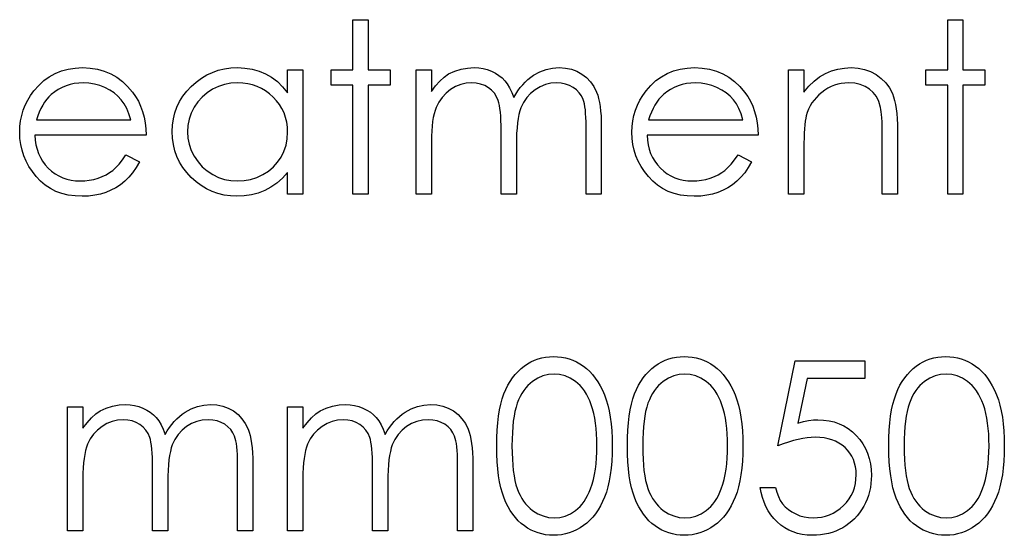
# Model space of a CAD drawing. Header units: inches. Extents: x 0.1 to 87.3, y 0.1 to 33.9.
# Tile 128 of 164: x 33.35 to 33.894, y 23.887 to 24.172. Entities that reach past the tile are written whole.
import ezdxf

# ---------------------------------------------------------------- set-up
doc = ezdxf.new("R2010")
doc.units = ezdxf.units.IN
doc.header["$MEASUREMENT"] = 0

msp = doc.modelspace()

# ---------------------------------------------------------------- linework, layer by layer
at = {"color": 7, "linetype": 'Continuous', "flags": 128}
for points in [[(33.534261, 24.17155), (33.542675, 24.17155), (33.542675, 24.17155), (33.542675, 24.143906), (33.542675, 24.143906), (33.554694, 24.143906), (33.554694, 24.143906), (33.554694, 24.135492), (33.554694, 24.135492), (33.542675, 24.135492), (33.542675, 24.135492), (33.542675, 24.075396), (33.542675, 24.075396), (33.534262, 24.075396), (33.534262, 24.075396), (33.534262, 24.135492), (33.534262, 24.135492), (33.522243, 24.135492), (33.522243, 24.135492), (33.522243, 24.143906), (33.522243, 24.143906), (33.534262, 24.143906), (33.534262, 24.143906), (33.534262, 24.17155)], [(33.862386, 24.17155), (33.8708, 24.17155), (33.8708, 24.17155), (33.8708, 24.143906), (33.8708, 24.143906), (33.882819, 24.143906), (33.882819, 24.143906), (33.882819, 24.135492), (33.882819, 24.135492), (33.8708, 24.135492), (33.8708, 24.135492), (33.8708, 24.075396), (33.8708, 24.075396), (33.862387, 24.075396), (33.862387, 24.075396), (33.862387, 24.135492), (33.862387, 24.135492), (33.850368, 24.135492), (33.850368, 24.135492), (33.850368, 24.143906), (33.850368, 24.143906), (33.862387, 24.143906), (33.862387, 24.143906), (33.862387, 24.17155)], [(33.408998, 24.097031), (33.416473, 24.093106), (33.416473, 24.093106), (33.414633, 24.089969), (33.412661, 24.087152), (33.410558, 24.084636), (33.408304, 24.082457), (33.405919, 24.080561), (33.403402, 24.078908), (33.400717, 24.077481), (33.3979, 24.076298), (33.394914, 24.075377), (33.39174, 24.07472), (33.388378, 24.074326), (33.384829, 24.074194), (33.384829, 24.074194), (33.380885, 24.074363), (33.377167, 24.07487), (33.373674, 24.075715), (33.370387, 24.076898), (33.367345, 24.07842), (33.364509, 24.080279), (33.36188, 24.082476), (33.359495, 24.085011), (33.357354, 24.087753), (33.355494, 24.090589), (33.353936, 24.093519), (33.352659, 24.096542), (33.351645, 24.099641), (33.350931, 24.102815), (33.350518, 24.106101), (33.350368, 24.109463), (33.350368, 24.109463), (33.350499, 24.112618), (33.350856, 24.115698), (33.351476, 24.118684), (33.352339, 24.121595), (33.353447, 24.124412), (33.3548, 24.127135), (33.356415, 24.129783), (33.358255, 24.132337), (33.358255, 24.132337), (33.360866, 24.135323), (33.363683, 24.137934), (33.366706, 24.140112), (33.369955, 24.141915), (33.373411, 24.143305), (33.377073, 24.144319), (33.380941, 24.144901), (33.385035, 24.145108), (33.385035, 24.145108), (33.389242, 24.144901), (33.393242, 24.144263), (33.397017, 24.143211), (33.400567, 24.141746), (33.403909, 24.139849), (33.407027, 24.13752), (33.409938, 24.134779), (33.412623, 24.131624), (33.412623, 24.131624), (33.414351, 24.129163), (33.415835, 24.126572), (33.417112, 24.123811), (33.418145, 24.120919), (33.418971, 24.117877), (33.419572, 24.114684), (33.419929, 24.111341), (33.420079, 24.107848), (33.420079, 24.107848), (33.358781, 24.107848), (33.358781, 24.107848), (33.35895, 24.105144), (33.359326, 24.102552), (33.359927, 24.100092), (33.360753, 24.097763), (33.361767, 24.095566), (33.363006, 24.093481), (33.364471, 24.091528), (33.366143, 24.089688), (33.367983, 24.088035), (33.369918, 24.086589), (33.371965, 24.085368), (33.374124, 24.084373), (33.376378, 24.083603), (33.378744, 24.083058), (33.381204, 24.08272), (33.383777, 24.082608), (33.383777, 24.082608), (33.386294, 24.082702), (33.388754, 24.083002), (33.391195, 24.083509), (33.393599, 24.084204), (33.395909, 24.085068), (33.398031, 24.086082), (33.399966, 24.087209), (33.401731, 24.088467), (33.40344, 24.089988), (33.405224, 24.091941), (33.407083, 24.09427), (33.408999, 24.097031)], [(33.506617, 24.143906), (33.506618, 24.075396), (33.506618, 24.075396), (33.498204, 24.075396), (33.498204, 24.075396), (33.498204, 24.087246), (33.498204, 24.087246), (33.495293, 24.084091), (33.492232, 24.081387), (33.488964, 24.079133), (33.485546, 24.07733), (33.481959, 24.075959), (33.478222, 24.074983), (33.474297, 24.074382), (33.470222, 24.074194), (33.470222, 24.074194), (33.466597, 24.074363), (33.463104, 24.074851), (33.459743, 24.075659), (33.456512, 24.076786), (33.453432, 24.078251), (33.450465, 24.080035), (33.447648, 24.082138), (33.444963, 24.08458), (33.442502, 24.087246), (33.44038, 24.090045), (33.438596, 24.092993), (33.437113, 24.096092), (33.435967, 24.099322), (33.435159, 24.102684), (33.434671, 24.106195), (33.434502, 24.109839), (33.434502, 24.109839), (33.434671, 24.113407), (33.435159, 24.116862), (33.435986, 24.120168), (33.43715, 24.12336), (33.438634, 24.126403), (33.440437, 24.129314), (33.442578, 24.132112), (33.445057, 24.13476), (33.447761, 24.137182), (33.450615, 24.139286), (33.453583, 24.14107), (33.4567, 24.142516), (33.459949, 24.143662), (33.46333, 24.144469), (33.466841, 24.144939), (33.470485, 24.145108), (33.470485, 24.145108), (33.474673, 24.144901), (33.478654, 24.144281), (33.482429, 24.14323), (33.485997, 24.141784), (33.489359, 24.139887), (33.492532, 24.137483), (33.495462, 24.13461), (33.498204, 24.131229), (33.498204, 24.131229), (33.498204, 24.143906), (33.498204, 24.143906), (33.506618, 24.143906)], [(33.569117, 24.143906), (33.577531, 24.143906), (33.577531, 24.143906), (33.577531, 24.131999), (33.577531, 24.131999), (33.57986, 24.135079), (33.582226, 24.137708), (33.584611, 24.139887), (33.587034, 24.141633), (33.587034, 24.141633), (33.590433, 24.143155), (33.593926, 24.144244), (33.597494, 24.144882), (33.601156, 24.145108), (33.601156, 24.145108), (33.603635, 24.144976), (33.606039, 24.144619), (33.608387, 24.144), (33.610659, 24.143136), (33.612819, 24.142065), (33.614753, 24.140845), (33.6165, 24.139455), (33.618021, 24.137896), (33.619392, 24.136093), (33.620688, 24.133934), (33.621871, 24.131436), (33.62296, 24.128562), (33.62296, 24.128562), (33.624087, 24.130534), (33.625289, 24.132375), (33.626566, 24.134103), (33.627899, 24.135699), (33.629308, 24.137182), (33.630772, 24.138535), (33.632312, 24.139774), (33.633927, 24.140882), (33.63727, 24.142723), (33.640763, 24.144056), (33.64435, 24.144845), (33.648088, 24.145108), (33.648088, 24.145108), (33.651524, 24.144882), (33.654755, 24.144225), (33.657778, 24.143098), (33.660595, 24.141539), (33.66313, 24.139586), (33.665328, 24.137276), (33.667168, 24.134628), (33.668652, 24.131605), (33.669272, 24.129915), (33.669797, 24.128018), (33.670248, 24.125933), (33.670624, 24.123642), (33.670905, 24.121163), (33.671112, 24.118478), (33.671243, 24.115585), (33.671281, 24.112505), (33.671281, 24.112505), (33.671281, 24.075396), (33.671281, 24.075396), (33.662868, 24.075396), (33.662868, 24.075396), (33.662868, 24.112543), (33.662868, 24.112543), (33.662849, 24.115172), (33.662774, 24.117595), (33.662642, 24.119792), (33.662473, 24.121783), (33.662248, 24.123548), (33.661966, 24.125107), (33.661647, 24.126459), (33.661271, 24.127586), (33.660332, 24.129539), (33.659112, 24.131304), (33.657609, 24.132844), (33.655825, 24.134196), (33.653816, 24.135286), (33.651599, 24.136074), (33.649214, 24.136544), (33.646623, 24.136694), (33.646623, 24.136694), (33.643449, 24.136469), (33.640425, 24.135755), (33.637514, 24.134591), (33.634754, 24.132938), (33.632237, 24.13091), (33.630096, 24.128562), (33.628312, 24.125896), (33.626885, 24.122928), (33.626303, 24.121238), (33.625796, 24.119285), (33.625383, 24.117069), (33.625026, 24.11459), (33.624763, 24.111848), (33.624556, 24.108843), (33.624444, 24.105576), (33.624406, 24.102045), (33.624406, 24.102045), (33.624406, 24.075396), (33.624406, 24.075396), (33.615993, 24.075396), (33.615993, 24.075396), (33.615993, 24.110233), (33.615993, 24.110233), (33.615974, 24.113182), (33.615899, 24.115905), (33.615767, 24.118365), (33.615598, 24.120581), (33.615373, 24.122553), (33.61511, 24.124262), (33.614791, 24.125745), (33.614415, 24.126966), (33.613495, 24.129069), (33.612274, 24.130947), (33.610753, 24.1326), (33.60895, 24.134027), (33.606922, 24.135192), (33.604687, 24.136037), (33.602283, 24.136525), (33.599691, 24.136694), (33.599691, 24.136694), (33.596649, 24.136469), (33.593701, 24.135774), (33.590846, 24.134628), (33.588104, 24.133032), (33.585588, 24.131041), (33.583409, 24.128731), (33.581587, 24.126121), (33.580123, 24.123173), (33.579522, 24.12152), (33.578996, 24.119679), (33.578545, 24.117614), (33.578188, 24.115341), (33.577888, 24.112881), (33.5777, 24.110196), (33.577569, 24.107322), (33.577531, 24.104223), (33.577531, 24.104223), (33.577531, 24.075396), (33.577531, 24.075396), (33.569118, 24.075396), (33.569118, 24.075396), (33.569118, 24.143906)], [(33.746738, 24.097031), (33.754214, 24.093106), (33.754214, 24.093106), (33.752373, 24.089969), (33.750401, 24.087152), (33.748298, 24.084636), (33.746044, 24.082457), (33.743659, 24.080561), (33.741143, 24.078908), (33.738457, 24.077481), (33.73564, 24.076298), (33.732654, 24.075377), (33.72948, 24.07472), (33.726119, 24.074326), (33.722569, 24.074194), (33.722569, 24.074194), (33.718625, 24.074363), (33.714907, 24.07487), (33.711414, 24.075715), (33.708127, 24.076898), (33.705085, 24.07842), (33.702249, 24.080279), (33.69962, 24.082476), (33.697235, 24.085011), (33.695094, 24.087753), (33.693235, 24.090589), (33.691676, 24.093519), (33.690399, 24.096542), (33.689385, 24.099641), (33.688671, 24.102815), (33.688258, 24.106101), (33.688108, 24.109463), (33.688108, 24.109463), (33.688239, 24.112618), (33.688596, 24.115698), (33.689216, 24.118684), (33.69008, 24.121595), (33.691188, 24.124412), (33.69254, 24.127135), (33.694155, 24.129783), (33.695996, 24.132337), (33.695996, 24.132337), (33.698606, 24.135323), (33.701423, 24.137934), (33.704447, 24.140112), (33.707695, 24.141915), (33.711151, 24.143305), (33.714813, 24.144319), (33.718682, 24.144901), (33.722776, 24.145108), (33.722776, 24.145108), (33.726983, 24.144901), (33.730983, 24.144263), (33.734758, 24.143211), (33.738307, 24.141746), (33.74165, 24.139849), (33.744767, 24.13752), (33.747678, 24.134779), (33.750364, 24.131624), (33.750364, 24.131624), (33.752092, 24.129163), (33.753575, 24.126572), (33.754852, 24.123811), (33.755885, 24.120919), (33.756711, 24.117877), (33.757312, 24.114684), (33.757669, 24.111341), (33.757819, 24.107848), (33.757819, 24.107848), (33.696521, 24.107848), (33.696521, 24.107848), (33.69669, 24.105144), (33.697066, 24.102552), (33.697667, 24.100092), (33.698493, 24.097763), (33.699507, 24.095566), (33.700747, 24.093481), (33.702212, 24.091528), (33.703883, 24.089688), (33.705724, 24.088035), (33.707658, 24.086589), (33.709705, 24.085368), (33.711865, 24.084373), (33.714118, 24.083603), (33.716485, 24.083058), (33.718945, 24.08272), (33.721518, 24.082608), (33.721518, 24.082608), (33.724034, 24.082702), (33.726494, 24.083002), (33.728936, 24.083509), (33.73134, 24.084204), (33.73365, 24.085068), (33.735772, 24.086082), (33.737706, 24.087209), (33.739471, 24.088467), (33.74118, 24.089988), (33.742964, 24.091941), (33.744824, 24.09427), (33.746739, 24.097031)], [(33.774646, 24.143906), (33.78306, 24.143906), (33.78306, 24.143906), (33.78306, 24.131548), (33.78306, 24.131548), (33.78582, 24.134854), (33.788713, 24.13769), (33.791755, 24.140018), (33.794948, 24.141877), (33.798272, 24.143286), (33.801746, 24.1443), (33.805371, 24.144901), (33.809127, 24.145108), (33.809127, 24.145108), (33.81292, 24.144863), (33.816488, 24.14415), (33.819831, 24.142929), (33.822949, 24.141239), (33.825766, 24.139136), (33.828207, 24.136694), (33.830235, 24.133915), (33.831869, 24.130797), (33.832545, 24.129051), (33.833127, 24.12706), (33.833616, 24.124863), (33.834029, 24.122421), (33.834329, 24.119755), (33.834555, 24.116862), (33.834705, 24.113726), (33.834743, 24.110383), (33.834743, 24.110383), (33.834743, 24.075396), (33.834743, 24.075396), (33.826329, 24.075396), (33.826329, 24.075396), (33.826329, 24.107623), (33.826329, 24.107623), (33.82631, 24.110421), (33.826273, 24.112975), (33.826198, 24.115285), (33.826085, 24.11737), (33.825935, 24.119191), (33.825766, 24.120769), (33.825559, 24.122121), (33.825334, 24.12321), (33.825334, 24.12321), (33.824376, 24.126365), (33.823043, 24.129107), (33.821352, 24.131417), (33.819305, 24.133314), (33.816901, 24.134797), (33.81416, 24.135849), (33.81108, 24.136488), (33.807662, 24.136694), (33.807662, 24.136694), (33.805633, 24.136619), (33.803662, 24.136375), (33.801727, 24.135962), (33.799868, 24.135398), (33.798046, 24.134647), (33.796281, 24.133764), (33.794572, 24.132694), (33.792919, 24.131473), (33.791361, 24.130121), (33.789952, 24.128713), (33.788675, 24.12721), (33.787529, 24.125633), (33.786534, 24.12398), (33.78567, 24.122252), (33.784938, 24.120431), (33.784356, 24.118553), (33.784356, 24.118553), (33.784055, 24.117163), (33.783792, 24.11551), (33.783567, 24.113613), (33.783379, 24.111435), (33.783248, 24.109012), (33.783135, 24.106327), (33.783079, 24.103378), (33.78306, 24.100167), (33.78306, 24.100167), (33.78306, 24.075396), (33.78306, 24.075396), (33.774646, 24.075396), (33.774646, 24.075396), (33.774646, 24.143906)], [(33.411665, 24.116261), (33.41067, 24.119586), (33.40945, 24.122553), (33.408041, 24.125163), (33.406426, 24.127417), (33.404586, 24.129408), (33.402445, 24.131192), (33.400041, 24.132769), (33.397355, 24.13414), (33.394501, 24.135267), (33.391552, 24.136056), (33.388547, 24.136544), (33.385467, 24.136694), (33.385467, 24.136694), (33.382951, 24.1366), (33.380509, 24.1363), (33.378162, 24.135793), (33.375927, 24.135098), (33.373749, 24.134178), (33.371683, 24.133088), (33.369711, 24.131774), (33.367814, 24.130271), (33.367814, 24.130271), (33.3665, 24.129032), (33.365279, 24.127642), (33.364133, 24.126121), (33.363082, 24.12445), (33.362105, 24.122609), (33.361204, 24.120637), (33.360396, 24.118534), (33.359664, 24.116261), (33.359664, 24.116261), (33.411666, 24.116261)], [(33.470597, 24.136694), (33.466916, 24.136469), (33.463386, 24.135812), (33.460005, 24.134703), (33.456756, 24.133164), (33.453752, 24.131229), (33.451066, 24.128919), (33.4487, 24.126271), (33.446653, 24.123248), (33.445019, 24.120017), (33.443855, 24.116675), (33.443141, 24.113257), (33.442916, 24.109745), (33.442916, 24.109745), (33.44316, 24.106252), (33.443855, 24.102834), (33.445038, 24.099491), (33.44669, 24.096223), (33.448756, 24.093181), (33.451122, 24.090495), (33.453827, 24.088167), (33.45685, 24.086195), (33.460099, 24.084617), (33.463461, 24.083509), (33.466935, 24.082833), (33.470522, 24.082608), (33.470522, 24.082608), (33.474166, 24.082833), (33.477715, 24.08349), (33.481152, 24.084598), (33.484495, 24.086157), (33.487593, 24.088091), (33.490335, 24.090345), (33.492664, 24.092918), (33.494636, 24.095791), (33.496195, 24.098927), (33.497321, 24.10227), (33.497979, 24.105782), (33.498204, 24.109501), (33.498204, 24.109501), (33.498073, 24.112336), (33.497697, 24.11506), (33.497077, 24.11767), (33.496213, 24.120149), (33.495087, 24.122515), (33.493716, 24.124769), (33.492101, 24.126891), (33.490223, 24.1289), (33.488176, 24.130722), (33.486016, 24.132318), (33.483725, 24.133652), (33.48134, 24.134741), (33.478823, 24.135605), (33.476194, 24.136206), (33.473452, 24.136581), (33.470597, 24.136694)], [(33.749406, 24.116261), (33.748411, 24.119586), (33.74719, 24.122553), (33.745781, 24.125163), (33.744166, 24.127417), (33.742326, 24.129408), (33.740185, 24.131192), (33.737781, 24.132769), (33.735096, 24.13414), (33.732241, 24.135267), (33.729293, 24.136056), (33.726288, 24.136544), (33.723208, 24.136694), (33.723208, 24.136694), (33.720691, 24.1366), (33.71825, 24.1363), (33.715902, 24.135793), (33.713668, 24.135098), (33.711489, 24.134178), (33.709423, 24.133088), (33.707451, 24.131774), (33.705555, 24.130271), (33.705555, 24.130271), (33.70424, 24.129032), (33.703019, 24.127642), (33.701874, 24.126121), (33.700822, 24.12445), (33.699845, 24.122609), (33.698944, 24.120637), (33.698136, 24.118534), (33.697404, 24.116261), (33.697404, 24.116261), (33.749406, 24.116261)], [(33.613588, 23.936456), (33.613645, 23.940963), (33.613833, 23.945207), (33.614152, 23.949208), (33.614584, 23.952926), (33.615129, 23.956382), (33.615823, 23.959574), (33.616631, 23.962504), (33.617551, 23.965171), (33.618584, 23.967631), (33.61973, 23.969941), (33.620988, 23.972082), (33.62234, 23.974091), (33.623786, 23.975932), (33.625326, 23.977622), (33.626979, 23.979143), (33.628744, 23.980533), (33.630585, 23.981753), (33.632481, 23.982824), (33.634416, 23.983725), (33.636425, 23.984458), (33.638472, 23.98504), (33.640576, 23.985453), (33.642717, 23.985697), (33.644933, 23.985772), (33.644933, 23.985772), (33.647167, 23.985697), (33.649365, 23.985453), (33.651487, 23.98504), (33.653571, 23.984458), (33.6556, 23.983725), (33.657572, 23.982824), (33.659506, 23.981753), (33.661365, 23.980514), (33.663149, 23.979124), (33.664858, 23.977547), (33.666455, 23.975819), (33.667957, 23.973941), (33.669365, 23.971875), (33.67068, 23.969659), (33.671882, 23.967274), (33.673009, 23.96472), (33.674004, 23.961978), (33.674887, 23.959011), (33.675619, 23.955818), (33.67622, 23.9524), (33.67669, 23.948757), (33.677028, 23.944869), (33.677215, 23.940775), (33.677291, 23.936456), (33.677291, 23.936456), (33.677215, 23.932155), (33.677028, 23.92808), (33.67669, 23.924211), (33.676239, 23.920587), (33.675638, 23.917188), (33.674906, 23.914014), (33.67406, 23.911047), (33.673065, 23.908323), (33.671957, 23.905788), (33.670755, 23.903422), (33.669459, 23.901206), (33.668051, 23.89914), (33.666548, 23.897243), (33.664933, 23.895515), (33.663224, 23.893938), (33.661421, 23.892529), (33.659543, 23.89129), (33.657609, 23.890201), (33.655618, 23.889299), (33.65359, 23.888548), (33.651506, 23.887966), (33.649365, 23.887553), (33.647167, 23.88729), (33.644933, 23.887215), (33.644933, 23.887215), (33.642717, 23.88729), (33.640576, 23.887534), (33.638472, 23.887947), (33.636444, 23.888511), (33.634453, 23.889224), (33.632519, 23.890126), (33.630641, 23.891177), (33.628819, 23.892379), (33.627073, 23.89375), (33.62542, 23.895271), (33.62388, 23.896962), (33.622434, 23.898821), (33.621082, 23.900811), (33.619824, 23.902971), (33.618659, 23.9053), (33.617608, 23.907779), (33.616669, 23.910464), (33.615842, 23.913413), (33.615166, 23.916624), (33.614603, 23.92008), (33.614152, 23.923779), (33.613833, 23.927761), (33.613645, 23.931986), (33.613589, 23.936456)], [(33.685703, 23.936456), (33.68576, 23.940963), (33.685948, 23.945207), (33.686267, 23.949208), (33.686699, 23.952926), (33.687244, 23.956382), (33.687939, 23.959574), (33.688746, 23.962504), (33.689667, 23.965171), (33.6907, 23.967631), (33.691845, 23.969941), (33.693103, 23.972082), (33.694456, 23.974091), (33.695902, 23.975932), (33.697442, 23.977622), (33.699094, 23.979143), (33.70086, 23.980533), (33.7027, 23.981753), (33.704597, 23.982824), (33.706531, 23.983725), (33.708541, 23.984458), (33.710588, 23.98504), (33.712691, 23.985453), (33.714832, 23.985697), (33.717048, 23.985772), (33.717048, 23.985772), (33.719283, 23.985697), (33.72148, 23.985453), (33.723602, 23.98504), (33.725687, 23.984458), (33.727715, 23.983725), (33.729687, 23.982824), (33.731621, 23.981753), (33.73348, 23.980514), (33.735265, 23.979124), (33.736974, 23.977547), (33.73857, 23.975819), (33.740072, 23.973941), (33.741481, 23.971875), (33.742795, 23.969659), (33.743997, 23.967274), (33.745124, 23.96472), (33.746119, 23.961978), (33.747002, 23.959011), (33.747735, 23.955818), (33.748336, 23.9524), (33.748805, 23.948757), (33.749143, 23.944869), (33.749331, 23.940775), (33.749406, 23.936456), (33.749406, 23.936456), (33.749331, 23.932155), (33.749143, 23.92808), (33.748805, 23.924211), (33.748354, 23.920587), (33.747753, 23.917188), (33.747021, 23.914014), (33.746176, 23.911047), (33.74518, 23.908323), (33.744072, 23.905788), (33.742871, 23.903422), (33.741575, 23.901206), (33.740166, 23.89914), (33.738664, 23.897243), (33.737049, 23.895515), (33.73534, 23.893938), (33.733537, 23.892529), (33.731659, 23.89129), (33.729724, 23.890201), (33.727734, 23.889299), (33.725706, 23.888548), (33.723621, 23.887966), (33.72148, 23.887553), (33.719283, 23.88729), (33.717048, 23.887215), (33.717048, 23.887215), (33.714832, 23.88729), (33.712691, 23.887534), (33.710588, 23.887947), (33.708559, 23.888511), (33.706569, 23.889224), (33.704634, 23.890126), (33.702756, 23.891177), (33.700935, 23.892379), (33.699188, 23.89375), (33.697535, 23.895271), (33.695996, 23.896962), (33.694549, 23.898821), (33.693197, 23.900811), (33.691939, 23.902971), (33.690775, 23.9053), (33.689723, 23.907779), (33.688784, 23.910464), (33.687958, 23.913413), (33.687282, 23.916624), (33.686718, 23.92008), (33.686267, 23.923779), (33.685948, 23.927761), (33.68576, 23.931986), (33.685704, 23.936456)], [(33.829934, 23.936456), (33.829991, 23.940963), (33.830179, 23.945207), (33.830498, 23.949208), (33.83093, 23.952926), (33.831475, 23.956382), (33.83217, 23.959574), (33.832977, 23.962504), (33.833897, 23.965171), (33.83493, 23.967631), (33.836076, 23.969941), (33.837334, 23.972082), (33.838686, 23.974091), (33.840132, 23.975932), (33.841672, 23.977622), (33.843325, 23.979143), (33.84509, 23.980533), (33.846931, 23.981753), (33.848828, 23.982824), (33.850762, 23.983725), (33.852771, 23.984458), (33.854818, 23.98504), (33.856922, 23.985453), (33.859063, 23.985697), (33.861279, 23.985772), (33.861279, 23.985772), (33.863514, 23.985697), (33.865711, 23.985453), (33.867833, 23.98504), (33.869918, 23.984458), (33.871946, 23.983725), (33.873918, 23.982824), (33.875852, 23.981753), (33.877711, 23.980514), (33.879495, 23.979124), (33.881204, 23.977547), (33.882801, 23.975819), (33.884303, 23.973941), (33.885712, 23.971875), (33.887026, 23.969659), (33.888228, 23.967274), (33.889355, 23.96472), (33.89035, 23.961978), (33.891233, 23.959011), (33.891965, 23.955818), (33.892566, 23.9524), (33.893036, 23.948757), (33.893374, 23.944869), (33.893562, 23.940775), (33.893637, 23.936456), (33.893637, 23.936456), (33.893562, 23.932155), (33.893374, 23.92808), (33.893036, 23.924211), (33.892585, 23.920587), (33.891984, 23.917188), (33.891252, 23.914014), (33.890407, 23.911047), (33.889411, 23.908323), (33.888303, 23.905788), (33.887101, 23.903422), (33.885805, 23.901206), (33.884397, 23.89914), (33.882895, 23.897243), (33.881279, 23.895515), (33.87957, 23.893938), (33.877768, 23.892529), (33.87589, 23.89129), (33.873955, 23.890201), (33.871965, 23.889299), (33.869936, 23.888548), (33.867852, 23.887966), (33.865711, 23.887553), (33.863514, 23.88729), (33.861279, 23.887215), (33.861279, 23.887215), (33.859063, 23.88729), (33.856922, 23.887534), (33.854818, 23.887947), (33.85279, 23.888511), (33.850799, 23.889224), (33.848865, 23.890126), (33.846987, 23.891177), (33.845165, 23.892379), (33.843419, 23.89375), (33.841766, 23.895271), (33.840226, 23.896962), (33.83878, 23.898821), (33.837428, 23.900811), (33.83617, 23.902971), (33.835005, 23.9053), (33.833954, 23.907779), (33.833015, 23.910464), (33.832188, 23.913413), (33.831512, 23.916624), (33.830949, 23.92008), (33.830498, 23.923779), (33.830179, 23.927761), (33.829991, 23.931986), (33.829935, 23.936456)], [(33.816713, 23.983369), (33.816714, 23.973753), (33.816714, 23.973753), (33.784825, 23.973753), (33.784825, 23.973753), (33.779773, 23.949095), (33.779773, 23.949095), (33.782759, 23.949884), (33.785595, 23.950466), (33.788281, 23.950804), (33.790816, 23.950917), (33.790816, 23.950917), (33.793952, 23.950785), (33.796957, 23.950372), (33.799812, 23.949696), (33.802535, 23.948757), (33.805108, 23.947555), (33.80753, 23.946071), (33.809821, 23.944325), (33.811981, 23.942297), (33.813934, 23.940062), (33.815624, 23.937695), (33.81707, 23.93516), (33.818235, 23.932493), (33.819155, 23.929658), (33.819794, 23.926672), (33.820188, 23.923535), (33.820319, 23.920249), (33.820319, 23.920249), (33.820244, 23.917958), (33.820057, 23.915704), (33.819718, 23.913507), (33.819249, 23.911347), (33.818648, 23.909244), (33.817916, 23.907197), (33.817033, 23.905187), (33.816038, 23.903215), (33.81493, 23.901337), (33.813709, 23.899572), (33.812413, 23.897919), (33.811023, 23.896379), (33.809521, 23.894952), (33.807925, 23.893637), (33.806253, 23.892436), (33.804469, 23.891346), (33.80261, 23.89037), (33.800676, 23.889543), (33.798685, 23.88883), (33.796619, 23.888248), (33.794478, 23.887797), (33.792262, 23.887478), (33.789971, 23.887271), (33.787623, 23.887215), (33.787623, 23.887215), (33.784825, 23.887327), (33.78214, 23.887684), (33.779567, 23.888248), (33.777107, 23.889055), (33.774759, 23.890088), (33.772524, 23.891365), (33.770383, 23.892849), (33.768374, 23.894576), (33.766515, 23.896492), (33.764862, 23.898539), (33.763397, 23.900718), (33.76212, 23.903046), (33.76105, 23.905488), (33.760186, 23.908079), (33.75951, 23.910802), (33.759021, 23.913657), (33.759021, 23.913657), (33.767435, 23.913657), (33.767435, 23.913657), (33.768111, 23.91099), (33.768975, 23.908605), (33.770045, 23.906464), (33.771304, 23.904586), (33.772787, 23.902934), (33.774496, 23.90145), (33.77643, 23.900117), (33.77859, 23.898971), (33.780881, 23.898032), (33.783248, 23.897375), (33.785651, 23.896962), (33.788112, 23.89683), (33.788112, 23.89683), (33.790515, 23.896943), (33.792825, 23.897262), (33.79506, 23.897788), (33.797201, 23.898539), (33.799248, 23.899478), (33.80122, 23.900661), (33.803098, 23.902032), (33.804901, 23.903628), (33.806535, 23.905375), (33.807962, 23.907234), (33.809164, 23.909206), (33.810159, 23.911272), (33.810929, 23.91345), (33.811474, 23.915723), (33.811793, 23.918108), (33.811906, 23.920606), (33.811906, 23.920606), (33.811812, 23.922859), (33.81153, 23.925), (33.811042, 23.927028), (33.810366, 23.928944), (33.809502, 23.930766), (33.80845, 23.932475), (33.807192, 23.934071), (33.805746, 23.935555), (33.80415, 23.936907), (33.802403, 23.938071), (33.800544, 23.939048), (33.798553, 23.939874), (33.796431, 23.940494), (33.794178, 23.940944), (33.791811, 23.941207), (33.789295, 23.941301), (33.789295, 23.941301), (33.787116, 23.941226), (33.784806, 23.941001), (33.782403, 23.940625), (33.779867, 23.940099), (33.777238, 23.939423), (33.774477, 23.938597), (33.771623, 23.93762), (33.768637, 23.936494), (33.768637, 23.936494), (33.778252, 23.983369), (33.778252, 23.983369), (33.816714, 23.983369)], [(33.622002, 23.936494), (33.62204, 23.932738), (33.62219, 23.929207), (33.622415, 23.925902), (33.622716, 23.922859), (33.623129, 23.920042), (33.623617, 23.917451), (33.624199, 23.915103), (33.624875, 23.913), (33.625645, 23.911065), (33.626491, 23.909262), (33.627411, 23.907572), (33.628425, 23.906014), (33.629533, 23.904567), (33.630716, 23.903234), (33.631993, 23.902032), (33.633345, 23.900943), (33.6362, 23.89914), (33.63913, 23.897863), (33.642134, 23.897093), (33.645214, 23.89683), (33.645214, 23.89683), (33.648313, 23.897074), (33.651318, 23.897844), (33.65421, 23.899084), (33.657008, 23.900849), (33.658342, 23.901919), (33.659581, 23.903103), (33.660745, 23.904436), (33.661835, 23.905882), (33.66283, 23.907441), (33.66375, 23.90915), (33.664576, 23.910971), (33.665328, 23.912925), (33.665328, 23.912925), (33.666154, 23.915441), (33.666886, 23.91807), (33.667487, 23.920831), (33.667994, 23.923704), (33.66837, 23.926709), (33.668652, 23.929845), (33.668821, 23.933113), (33.668877, 23.936494), (33.668877, 23.936494), (33.668821, 23.939874), (33.668689, 23.943104), (33.668426, 23.946165), (33.668088, 23.949076), (33.667638, 23.951837), (33.667112, 23.954428), (33.666455, 23.95687), (33.665722, 23.959161), (33.664896, 23.961302), (33.663994, 23.963274), (33.663018, 23.965114), (33.661966, 23.966805), (33.660839, 23.968344), (33.659619, 23.969734), (33.658342, 23.970974), (33.656989, 23.972063), (33.654154, 23.973847), (33.651261, 23.975143), (33.648275, 23.975894), (33.645214, 23.976157), (33.645214, 23.976157), (33.642116, 23.975894), (33.639092, 23.975143), (33.636181, 23.973847), (33.633345, 23.972063), (33.631993, 23.970992), (33.630735, 23.969791), (33.629552, 23.968457), (33.628462, 23.967011), (33.627448, 23.965452), (33.626509, 23.963762), (33.625664, 23.961959), (33.624894, 23.960025), (33.624218, 23.957922), (33.623636, 23.955574), (33.623129, 23.953001), (33.622735, 23.950165), (33.622415, 23.947104), (33.62219, 23.943818), (33.62204, 23.940268), (33.622002, 23.936494)], [(33.694116, 23.936494), (33.694155, 23.932738), (33.694305, 23.929207), (33.694531, 23.925902), (33.694831, 23.922859), (33.695244, 23.920042), (33.695733, 23.917451), (33.696315, 23.915103), (33.696991, 23.913), (33.697761, 23.911065), (33.698606, 23.909262), (33.699526, 23.907572), (33.70054, 23.906014), (33.701648, 23.904567), (33.702831, 23.903234), (33.704108, 23.902032), (33.705461, 23.900943), (33.708315, 23.89914), (33.711245, 23.897863), (33.71425, 23.897093), (33.71733, 23.89683), (33.71733, 23.89683), (33.720428, 23.897074), (33.723433, 23.897844), (33.726325, 23.899084), (33.729124, 23.900849), (33.730457, 23.901919), (33.731696, 23.903103), (33.732861, 23.904436), (33.73395, 23.905882), (33.734945, 23.907441), (33.735866, 23.90915), (33.736692, 23.910971), (33.737443, 23.912925), (33.737443, 23.912925), (33.738269, 23.915441), (33.739002, 23.91807), (33.739603, 23.920831), (33.74011, 23.923704), (33.740485, 23.926709), (33.740767, 23.929845), (33.740936, 23.933113), (33.740993, 23.936494), (33.740993, 23.936494), (33.740936, 23.939874), (33.740805, 23.943104), (33.740542, 23.946165), (33.740204, 23.949076), (33.739753, 23.951837), (33.739227, 23.954428), (33.73857, 23.95687), (33.737837, 23.959161), (33.737011, 23.961302), (33.73611, 23.963274), (33.735133, 23.965114), (33.734081, 23.966805), (33.732955, 23.968344), (33.731734, 23.969734), (33.730457, 23.970974), (33.729105, 23.972063), (33.726269, 23.973847), (33.723377, 23.975143), (33.720391, 23.975894), (33.71733, 23.976157), (33.71733, 23.976157), (33.714231, 23.975894), (33.711207, 23.975143), (33.708296, 23.973847), (33.705461, 23.972063), (33.704108, 23.970992), (33.70285, 23.969791), (33.701667, 23.968457), (33.700578, 23.967011), (33.699564, 23.965452), (33.698625, 23.963762), (33.69778, 23.961959), (33.69701, 23.960025), (33.696334, 23.957922), (33.695751, 23.955574), (33.695244, 23.953001), (33.69485, 23.950165), (33.694531, 23.947104), (33.694305, 23.943818), (33.694155, 23.940268), (33.694118, 23.936494)], [(33.838348, 23.936494), (33.838386, 23.932738), (33.838536, 23.929207), (33.838761, 23.925902), (33.839062, 23.922859), (33.839475, 23.920042), (33.839963, 23.917451), (33.840546, 23.915103), (33.841222, 23.913), (33.841992, 23.911065), (33.842837, 23.909262), (33.843757, 23.907572), (33.844771, 23.906014), (33.845879, 23.904567), (33.847062, 23.903234), (33.848339, 23.902032), (33.849691, 23.900943), (33.852546, 23.89914), (33.855476, 23.897863), (33.85848, 23.897093), (33.86156, 23.89683), (33.86156, 23.89683), (33.864659, 23.897074), (33.867664, 23.897844), (33.870556, 23.899084), (33.873354, 23.900849), (33.874688, 23.901919), (33.875927, 23.903103), (33.877092, 23.904436), (33.878181, 23.905882), (33.879176, 23.907441), (33.880096, 23.90915), (33.880923, 23.910971), (33.881674, 23.912925), (33.881674, 23.912925), (33.8825, 23.915441), (33.883233, 23.91807), (33.883834, 23.920831), (33.884341, 23.923704), (33.884716, 23.926709), (33.884998, 23.929845), (33.885167, 23.933113), (33.885223, 23.936494), (33.885223, 23.936494), (33.885167, 23.939874), (33.885035, 23.943104), (33.884773, 23.946165), (33.884435, 23.949076), (33.883984, 23.951837), (33.883458, 23.954428), (33.882801, 23.95687), (33.882068, 23.959161), (33.881242, 23.961302), (33.88034, 23.963274), (33.879364, 23.965114), (33.878312, 23.966805), (33.877185, 23.968344), (33.875965, 23.969734), (33.874688, 23.970974), (33.873336, 23.972063), (33.8705, 23.973847), (33.867608, 23.975143), (33.864622, 23.975894), (33.86156, 23.976157), (33.86156, 23.976157), (33.858462, 23.975894), (33.855438, 23.975143), (33.852527, 23.973847), (33.849691, 23.972063), (33.848339, 23.970992), (33.847081, 23.969791), (33.845898, 23.968457), (33.844809, 23.967011), (33.843794, 23.965452), (33.842855, 23.963762), (33.84201, 23.961959), (33.84124, 23.960025), (33.840564, 23.957922), (33.839982, 23.955574), (33.839475, 23.953001), (33.839081, 23.950165), (33.838761, 23.947104), (33.838536, 23.943818), (33.838386, 23.940268), (33.838348, 23.936494)], [(33.376809, 23.958128), (33.385223, 23.958128), (33.385223, 23.958128), (33.385223, 23.946222), (33.385223, 23.946222), (33.387552, 23.949302), (33.389918, 23.951931), (33.392303, 23.954109), (33.394726, 23.955856), (33.394726, 23.955856), (33.398125, 23.957377), (33.401618, 23.958466), (33.405186, 23.959105), (33.408849, 23.95933), (33.408849, 23.95933), (33.411328, 23.959199), (33.413731, 23.958842), (33.416079, 23.958222), (33.418351, 23.957358), (33.420511, 23.956288), (33.422445, 23.955067), (33.424192, 23.953677), (33.425713, 23.952119), (33.427084, 23.950316), (33.42838, 23.948156), (33.429563, 23.945658), (33.430652, 23.942785), (33.430652, 23.942785), (33.431779, 23.944757), (33.432981, 23.946597), (33.434258, 23.948325), (33.435591, 23.949921), (33.437, 23.951405), (33.438465, 23.952757), (33.440005, 23.953997), (33.44162, 23.955105), (33.444963, 23.956945), (33.448456, 23.958278), (33.452043, 23.959067), (33.45578, 23.95933), (33.45578, 23.95933), (33.459217, 23.959105), (33.462447, 23.958447), (33.46547, 23.957321), (33.468287, 23.955762), (33.470823, 23.953809), (33.47302, 23.951499), (33.47486, 23.948851), (33.476344, 23.945827), (33.476964, 23.944137), (33.47749, 23.94224), (33.47794, 23.940156), (33.478316, 23.937864), (33.478598, 23.935386), (33.478804, 23.9327), (33.478936, 23.929808), (33.478973, 23.926728), (33.478973, 23.926728), (33.478973, 23.889619), (33.478973, 23.889619), (33.47056, 23.889619), (33.47056, 23.889619), (33.47056, 23.926765), (33.47056, 23.926765), (33.470541, 23.929395), (33.470466, 23.931817), (33.470334, 23.934015), (33.470165, 23.936005), (33.46994, 23.937771), (33.469658, 23.939329), (33.469339, 23.940681), (33.468964, 23.941808), (33.468025, 23.943761), (33.466804, 23.945527), (33.465301, 23.947067), (33.463517, 23.948419), (33.461508, 23.949508), (33.459292, 23.950297), (33.456907, 23.950766), (33.454315, 23.950917), (33.454315, 23.950917), (33.451141, 23.950691), (33.448118, 23.949978), (33.445207, 23.948813), (33.442446, 23.947161), (33.43993, 23.945132), (33.437789, 23.942785), (33.436005, 23.940118), (33.434577, 23.937151), (33.433995, 23.935461), (33.433488, 23.933508), (33.433075, 23.931291), (33.432718, 23.928812), (33.432455, 23.926071), (33.432249, 23.923066), (33.432136, 23.919798), (33.432098, 23.916267), (33.432098, 23.916267), (33.432098, 23.889619), (33.432098, 23.889619), (33.423685, 23.889619), (33.423685, 23.889619), (33.423685, 23.924456), (33.423685, 23.924456), (33.423666, 23.927404), (33.423591, 23.930127), (33.423459, 23.932587), (33.42329, 23.934803), (33.423065, 23.936775), (33.422802, 23.938484), (33.422483, 23.939968), (33.422107, 23.941189), (33.421187, 23.943292), (33.419966, 23.94517), (33.418445, 23.946823), (33.416642, 23.94825), (33.414614, 23.949414), (33.412379, 23.950259), (33.409975, 23.950748), (33.407384, 23.950917), (33.407384, 23.950917), (33.404341, 23.950691), (33.401393, 23.949996), (33.398538, 23.948851), (33.395796, 23.947255), (33.39328, 23.945264), (33.391101, 23.942954), (33.38928, 23.940343), (33.387815, 23.937395), (33.387214, 23.935742), (33.386688, 23.933902), (33.386237, 23.931836), (33.385881, 23.929564), (33.38558, 23.927104), (33.385392, 23.924418), (33.385261, 23.921545), (33.385223, 23.918446), (33.385223, 23.918446), (33.385223, 23.889619), (33.385223, 23.889619), (33.37681, 23.889619), (33.37681, 23.889619), (33.37681, 23.958128)], [(33.498204, 23.958128), (33.506618, 23.958128), (33.506618, 23.958128), (33.506618, 23.946222), (33.506618, 23.946222), (33.508946, 23.949302), (33.511313, 23.951931), (33.513698, 23.954109), (33.51612, 23.955856), (33.51612, 23.955856), (33.519519, 23.957377), (33.523012, 23.958466), (33.526581, 23.959105), (33.530243, 23.95933), (33.530243, 23.95933), (33.532722, 23.959199), (33.535126, 23.958842), (33.537473, 23.958222), (33.539746, 23.957358), (33.541905, 23.956288), (33.54384, 23.955067), (33.545586, 23.953677), (33.547107, 23.952119), (33.548478, 23.950316), (33.549774, 23.948156), (33.550957, 23.945658), (33.552046, 23.942785), (33.552046, 23.942785), (33.553173, 23.944757), (33.554375, 23.946597), (33.555652, 23.948325), (33.556986, 23.949921), (33.558394, 23.951405), (33.559859, 23.952757), (33.561399, 23.953997), (33.563014, 23.955105), (33.566357, 23.956945), (33.56985, 23.958278), (33.573437, 23.959067), (33.577174, 23.95933), (33.577174, 23.95933), (33.580611, 23.959105), (33.583841, 23.958447), (33.586865, 23.957321), (33.589682, 23.955762), (33.592217, 23.953809), (33.594414, 23.951499), (33.596255, 23.948851), (33.597738, 23.945827), (33.598358, 23.944137), (33.598884, 23.94224), (33.599335, 23.940156), (33.59971, 23.937864), (33.599992, 23.935386), (33.600198, 23.9327), (33.60033, 23.929808), (33.600368, 23.926728), (33.600368, 23.926728), (33.600368, 23.889619), (33.600368, 23.889619), (33.591954, 23.889619), (33.591954, 23.889619), (33.591954, 23.926765), (33.591954, 23.926765), (33.591935, 23.929395), (33.59186, 23.931817), (33.591729, 23.934015), (33.59156, 23.936005), (33.591334, 23.937771), (33.591053, 23.939329), (33.590733, 23.940681), (33.590358, 23.941808), (33.589419, 23.943761), (33.588198, 23.945527), (33.586696, 23.947067), (33.584912, 23.948419), (33.582902, 23.949508), (33.580686, 23.950297), (33.578301, 23.950766), (33.575709, 23.950917), (33.575709, 23.950917), (33.572535, 23.950691), (33.569512, 23.949978), (33.566601, 23.948813), (33.56384, 23.947161), (33.561324, 23.945132), (33.559183, 23.942785), (33.557399, 23.940118), (33.555971, 23.937151), (33.555389, 23.935461), (33.554882, 23.933508), (33.554469, 23.931291), (33.554112, 23.928812), (33.553849, 23.926071), (33.553643, 23.923066), (33.55353, 23.919798), (33.553493, 23.916267), (33.553493, 23.916267), (33.553493, 23.889619), (33.553493, 23.889619), (33.545079, 23.889619), (33.545079, 23.889619), (33.545079, 23.924456), (33.545079, 23.924456), (33.54506, 23.927404), (33.544985, 23.930127), (33.544854, 23.932587), (33.544685, 23.934803), (33.544459, 23.936775), (33.544196, 23.938484), (33.543877, 23.939968), (33.543502, 23.941189), (33.542581, 23.943292), (33.541361, 23.94517), (33.539839, 23.946823), (33.538037, 23.94825), (33.536008, 23.949414), (33.533773, 23.950259), (33.53137, 23.950748), (33.528778, 23.950917), (33.528778, 23.950917), (33.525736, 23.950691), (33.522787, 23.949996), (33.519933, 23.948851), (33.517191, 23.947255), (33.514674, 23.945264), (33.512496, 23.942954), (33.510674, 23.940343), (33.509209, 23.937395), (33.508608, 23.935742), (33.508082, 23.933902), (33.507632, 23.931836), (33.507275, 23.929564), (33.506974, 23.927104), (33.506787, 23.924418), (33.506655, 23.921545), (33.506618, 23.918446), (33.506618, 23.918446), (33.506618, 23.889619), (33.506618, 23.889619), (33.498204, 23.889619), (33.498204, 23.889619), (33.498204, 23.958128)]]:
    msp.add_lwpolyline(points, dxfattribs=at)

doc.saveas('drawing.dxf')
